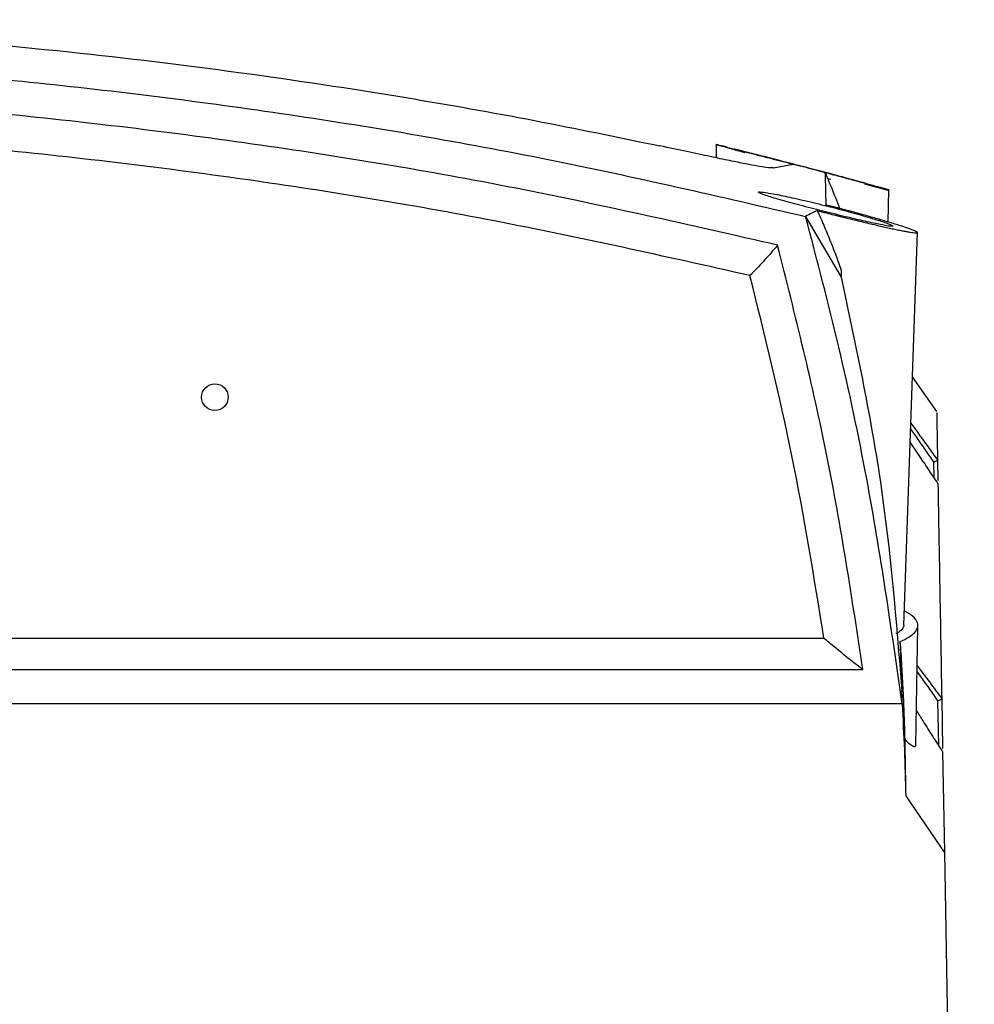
# Model space of a CAD drawing. Header units: millimetres. Extents: x -0.66 to 0.91, y -0.4 to 0.64.
# Tile 18 of 241: x 0.1295 to 0.1985, y -0.1571 to -0.0859. Entities that reach past the tile are written whole.
import ezdxf

# ---------------------------------------------------------------- set-up
doc = ezdxf.new("R2010")
doc.units = ezdxf.units.MM
doc.layers.add('FORMAT', color=7, linetype='Continuous')

msp = doc.modelspace()

# ---------------------------------------------------------------- linework, layer by layer
at = {"layer": 'FORMAT', "color": 7, "linetype": 'Continuous', "lineweight": 25}
for p, q in [((0.179821, -0.094887), (0.179812, -0.095886)), ((0.181914, -0.095515), (0.180597, -0.095167)), ((0.183953, -0.096619), (0.185387, -0.096344)), ((0.192257, -0.09825), (0.190549, -0.097798)), ((0.192258, -0.100528), (0.192299, -0.098193)), ((0.18301, -0.098468), (0.182896, -0.098386)), ((0.186279, -0.100128), (0.188845, -0.104513)), ((0.193377, -0.129712), (0.19437, -0.101293)), ((0.188847, -0.104008), (0.188845, -0.104513)), ((0.195754, -0.114221), (0.194005, -0.111723)), ((0.195573, -0.119026), (0.195554, -0.117898)), ((0.195816, -0.117746), (0.195842, -0.119219)), ((0.194246, -0.138388), (0.194398, -0.1297)), ((-0.010457, -0.130626), (0.187599, -0.130626)), ((-0.013275, -0.132892), (0.190417, -0.132892)), ((0.195903, -0.138384), (0.195848, -0.135149)), ((0.196117, -0.134995), (0.196117, -0.134993)), ((0.196117, -0.134993), (0.19618, -0.138608)), ((0.19326, -0.135383), (0.088571, -0.135383)), ((0.19326, -0.135375), (0.193279, -0.135375)), ((0.193279, -0.135375), (0.193278, -0.135324)), ((0.196184, -0.138821), (0.196311, -0.14611)), ((0.193885, -0.142541), (0.193539, -0.142032)), ((0.196311, -0.14611), (0.193885, -0.142541)), ((0.196311, -0.14611), (0.198474, -0.270031))]:
    msp.add_line(p, q, dxfattribs=at)
at = {"layer": 'FORMAT', "color": 7, "linetype": 'Continuous', "lineweight": 25, "flags": 128}
msp.add_lwpolyline([(0.187882, -0.097371), (0.187968, -0.097397), (0.188104, -0.097441)], dxfattribs=at)
at = {"layer": 'FORMAT', "color": 7, "linetype": 'Continuous', "lineweight": 25}
msp.add_circle((0.143572, -0.113195), 0.000965, dxfattribs=at)
for points, knots in [([(0.001391, -0.095024), (0.005281, -0.094225), (0.013068, -0.092625), (0.024161, -0.090778), (0.03452, -0.089314), (0.045748, -0.087997), (0.058769, -0.086851), (0.073618, -0.086069), (0.088568, -0.085808), (0.103521, -0.086069), (0.118385, -0.086851), (0.132327, -0.088079), (0.145341, -0.089651), (0.156533, -0.091345), (0.166676, -0.093141), (0.172733, -0.094398), (0.17575, -0.095024)], [0, 0, 0, 0, 0.069913, 0.139967, 0.194875, 0.24973, 0.33286, 0.416213, 0.499995, 0.583742, 0.667148, 0.750521, 0.820736, 0.890985, 0.945689, 1, 1, 1, 1]), ([(-0.009138, -0.100128), (-0.004285, -0.098988), (0.00543, -0.096706), (0.020155, -0.09396), (0.034993, -0.091712), (0.050019, -0.090007), (0.065219, -0.08885), (0.080576, -0.08826), (0.095981, -0.088248), (0.112542, -0.088862), (0.130222, -0.090258), (0.148998, -0.092634), (0.167726, -0.095827), (0.18009, -0.098693), (0.186279, -0.100128)], [0, 0, 0, 0, 0.0757884, 0.1517365, 0.2276845, 0.3039226, 0.3816003, 0.4593884, 0.5375112, 0.6157464, 0.7112905, 0.8070402, 0.903415, 1, 1, 1, 1]), ([(0.184251, -0.102197), (0.177961, -0.100765), (0.165386, -0.0979), (0.146287, -0.094747), (0.127077, -0.092441), (0.107771, -0.091069), (0.088443, -0.090615), (0.069134, -0.091081), (0.049884, -0.092459), (0.030733, -0.094765), (0.011694, -0.097913), (-0.00084, -0.100769), (-0.00711, -0.102197)], [0, 0, 0, 0, 0.10019, 0.200289, 0.300488, 0.400599, 0.500752, 0.600625, 0.700457, 0.800354, 0.900132, 1, 1, 1, 1]), ([(0.182256, -0.104402), (0.176113, -0.103025), (0.163831, -0.10027), (0.145176, -0.097234), (0.126396, -0.095008), (0.107505, -0.093679), (0.087011, -0.093199), (0.064952, -0.093839), (0.04141, -0.095933), (0.01799, -0.099303), (0.002588, -0.102702), (-0.005114, -0.104402)], [0, 0, 0, 0, 0.0998849, 0.1996922, 0.2997481, 0.3998674, 0.5000303, 0.6248919, 0.7497801, 0.8748703, 1, 1, 1, 1]), ([(0.183953, -0.096619), (0.183833, -0.096621), (0.183591, -0.096625), (0.182337, -0.096399), (0.18083, -0.096099), (0.179404, -0.095803), (0.177709, -0.095444), (0.176409, -0.095166), (0.17575, -0.095024)], [0, 0, 0, 0, 0.244543, 0.491259, 0.616503, 0.742545, 0.869707, 1, 1, 1, 1]), ([(0.180609, -0.095121), (0.180548, -0.095106), (0.180404, -0.095071), (0.180222, -0.095026), (0.180056, -0.094986), (0.179931, -0.094956), (0.179852, -0.094937), (0.179793, -0.094924), (0.179874, -0.094945), (0.18013, -0.09501), (0.180377, -0.095072), (0.180696, -0.095151), (0.181155, -0.095266), (0.181845, -0.09544), (0.182667, -0.095647), (0.183266, -0.095799), (0.18371, -0.095912), (0.184272, -0.096056), (0.184824, -0.096198), (0.185245, -0.096307), (0.185387, -0.096344)], [0, 0, 0, 0, 0.030337, 0.072, 0.113974, 0.156433, 0.199566, 0.239699, 0.362157, 0.401896, 0.482407, 0.523258, 0.56376, 0.68717, 0.771544, 0.814319, 0.857659, 0.892952, 0.964102, 1, 1, 1, 1]), ([(0.181104, -0.095245), (0.181198, -0.095268), (0.181388, -0.095314), (0.182286, -0.095537), (0.183537, -0.095854), (0.185078, -0.09625), (0.186738, -0.096684), (0.188323, -0.097106), (0.18961, -0.097453), (0.19032, -0.097646), (0.190511, -0.097698), (0.19057, -0.097715)], [0, 0, 0, 0, 0.1122577, 0.2249342, 0.339964, 0.4584865, 0.5803679, 0.7039744, 0.8265915, 0.9457164, 1, 1, 1, 1]), ([(0.190571, -0.097715), (0.190593, -0.097721), (0.190648, -0.097736), (0.190096, -0.097586), (0.189124, -0.097324), (0.187761, -0.096961), (0.186163, -0.096541), (0.184498, -0.096109), (0.182978, -0.095721), (0.18183, -0.09543), (0.181164, -0.095262), (0.181145, -0.095256), (0.181137, -0.095254)], [0, 0, 0, 0, 0.0680068, 0.1688947, 0.2710653, 0.3763597, 0.4852333, 0.5965733, 0.7081327, 0.8176031, 0.9237483, 1, 1, 1, 1]), ([(0.1877, -0.096949), (0.187869, -0.096994), (0.188209, -0.097084), (0.188705, -0.097216), (0.189189, -0.097346), (0.189649, -0.09747), (0.190081, -0.097587), (0.190484, -0.097696), (0.190859, -0.097798), (0.191192, -0.097889), (0.191481, -0.097968), (0.191727, -0.098036), (0.191934, -0.098093), (0.192094, -0.098137), (0.192242, -0.098178), (0.192309, -0.098196), (0.192297, -0.098193), (0.192296, -0.098193)], [0, 0, 0, 0, 0.066739, 0.133924, 0.202538, 0.271658, 0.338401, 0.405628, 0.474432, 0.5438, 0.607942, 0.673087, 0.73875, 0.80549, 0.866589, 0.990275, 1, 1, 1, 1]), ([(0.187764, -0.099299), (0.187763, -0.099254), (0.187755, -0.098879), (0.187742, -0.098265), (0.187726, -0.097616), (0.187713, -0.097171), (0.187706, -0.09705), (0.187703, -0.096992)], [0, 0, 0, 0, 0.033745, 0.279651, 0.525577, 0.771565, 1, 1, 1, 1]), ([(0.188084, -0.097862), (0.188054, -0.097793), (0.187932, -0.097515), (0.187803, -0.097215), (0.187706, -0.096991)], [0, 0, 0, 0, 0.249518, 1, 1, 1, 1]), ([(0.188751, -0.099551), (0.188553, -0.099031), (0.188338, -0.098467), (0.188102, -0.097906), (0.188083, -0.097862)], [0, 0, 0, 0, 0.922618, 1, 1, 1, 1]), ([(0.182858, -0.098358), (0.182947, -0.098355), (0.183124, -0.098348), (0.184021, -0.098502), (0.185276, -0.098761), (0.186821, -0.099118), (0.188494, -0.099538), (0.190114, -0.099976), (0.191454, -0.100373), (0.192388, -0.100683), (0.192539, -0.100773), (0.192613, -0.100818)], [0, 0, 0, 0, 0.106663, 0.212628, 0.319653, 0.429377, 0.5425, 0.658343, 0.774834, 0.88931, 1, 1, 1, 1]), ([(0.192585, -0.10082), (0.192554, -0.100833), (0.192486, -0.10086), (0.191758, -0.100733), (0.190623, -0.10049), (0.189151, -0.100147), (0.187495, -0.099739), (0.18583, -0.099309), (0.184382, -0.098912), (0.183426, -0.098626), (0.183126, -0.098512), (0.18301, -0.098468)], [0, 0, 0, 0, 0.09799, 0.209534, 0.321986, 0.437417, 0.556588, 0.678679, 0.801597, 0.922904, 1, 1, 1, 1]), ([(0.187123, -0.099708), (0.187297, -0.099752), (0.187646, -0.099841), (0.188179, -0.099975), (0.188715, -0.100109), (0.189255, -0.100242), (0.189792, -0.100373), (0.190324, -0.100501), (0.190847, -0.100625), (0.191343, -0.100741), (0.191807, -0.100847), (0.192239, -0.100944), (0.192646, -0.101033), (0.193011, -0.10111), (0.193332, -0.101175), (0.193609, -0.101228), (0.19385, -0.10127), (0.194089, -0.101306), (0.194287, -0.101324), (0.194391, -0.101311), (0.194348, -0.101255), (0.194138, -0.101154), (0.193769, -0.101014), (0.193211, -0.100823), (0.192538, -0.100611), (0.191878, -0.100413), (0.191371, -0.100266), (0.190908, -0.100134), (0.190421, -0.099998), (0.189915, -0.099859), (0.189394, -0.099719), (0.188861, -0.099579), (0.188316, -0.099438), (0.187949, -0.099345), (0.187764, -0.099299)], [0, 0, 0, 0, 0.0254488, 0.0510578, 0.0771707, 0.1034582, 0.1301136, 0.1569589, 0.1844146, 0.2120872, 0.2380821, 0.264269, 0.2910797, 0.3181158, 0.3429937, 0.368106, 0.3934139, 0.419184, 0.4606423, 0.5030425, 0.5502388, 0.5982962, 0.645462, 0.6934268, 0.7543026, 0.7915555, 0.8169727, 0.8425545, 0.8683896, 0.8945702, 0.9204899, 0.946756, 0.9731976, 1, 1, 1, 1]), ([(0.187123, -0.099708), (0.186991, -0.099768), (0.186702, -0.099897), (0.186428, -0.100047), (0.186279, -0.100128)], [0, 0, 0, 0, 0.45795, 1, 1, 1, 1]), ([(0.19326, -0.135383), (0.192482, -0.129947), (0.191245, -0.121296), (0.188749, -0.109563), (0.187103, -0.103275), (0.186279, -0.100128)], [0, 0, 0, 0, 0.457917, 0.728751, 1, 1, 1, 1]), ([(0.187123, -0.099708), (0.18728, -0.10006), (0.187594, -0.100764), (0.18804, -0.101833), (0.188462, -0.102914), (0.188718, -0.103643), (0.188847, -0.104008)], [0, 0, 0, 0, 0.249227, 0.49877, 0.749235, 1, 1, 1, 1]), ([(0.184251, -0.102197), (0.184236, -0.102218), (0.184165, -0.102316), (0.183868, -0.102657), (0.18358, -0.10298), (0.1834, -0.103179), (0.183376, -0.103205), (0.183204, -0.103396), (0.182935, -0.103686), (0.182572, -0.104075), (0.182361, -0.104293), (0.182256, -0.104402)], [0, 0, 0, 0, 0.054553, 0.250573, 0.500554, 0.50163, 0.510291, 0.534465, 0.748617, 0.874178, 1, 1, 1, 1]), ([(0.190417, -0.132892), (0.189634, -0.127728), (0.188069, -0.117398), (0.185524, -0.107264), (0.184251, -0.102197)], [0, 0, 0, 0, 0.499993, 1, 1, 1, 1]), ([(0.187599, -0.130626), (0.186889, -0.126219), (0.185469, -0.117405), (0.183327, -0.108736), (0.182256, -0.104402)], [0, 0, 0, 0, 0.500003, 1, 1, 1, 1]), ([(0.188845, -0.104513), (0.189897, -0.109437), (0.192001, -0.119285), (0.192826, -0.129371), (0.193239, -0.134415)], [0, 0, 0, 0, 0.499899, 1, 1, 1, 1]), ([(0.195757, -0.114358), (0.195756, -0.114339), (0.195755, -0.114274), (0.195773, -0.115286), (0.195802, -0.116924), (0.195816, -0.117743)], [0, 0, 0, 0, 0.172029, 0.586063, 1, 1, 1, 1]), ([(0.193888, -0.115074), (0.193891, -0.115078), (0.194078, -0.115334), (0.194493, -0.115907), (0.195021, -0.116637), (0.195473, -0.117266), (0.195702, -0.117584), (0.195816, -0.117743)], [0, 0, 0, 0, 0.0036028, 0.3033575, 0.6511962, 0.8255447, 1, 1, 1, 1]), ([(0.195554, -0.117898), (0.195351, -0.117603), (0.194944, -0.117011), (0.194384, -0.116199), (0.194031, -0.115691), (0.193875, -0.115466)], [0, 0, 0, 0, 0.3574887, 0.715749, 1, 1, 1, 1]), ([(0.195845, -0.119429), (0.195845, -0.119429), (0.19561, -0.119081), (0.195142, -0.118388), (0.194493, -0.117419), (0.194059, -0.11677), (0.193858, -0.116466), (0.193841, -0.11644)], [0, 0, 0, 0, 0.000016, 0.342055, 0.684875, 0.972214, 1, 1, 1, 1]), ([(0.195816, -0.117746), (0.19581, -0.117756), (0.195799, -0.117777), (0.195715, -0.117827), (0.195624, -0.117869), (0.195566, -0.117893), (0.195555, -0.117898), (0.195554, -0.117898)], [0, 0, 0, 0, 0.306609, 0.612715, 0.931659, 0.989814, 1, 1, 1, 1]), ([(0.195845, -0.119429), (0.195867, -0.1207), (0.195912, -0.123242), (0.196002, -0.128434), (0.196079, -0.132807), (0.196117, -0.134993)], [0, 0, 0, 0, 0.333305, 0.666693, 1, 1, 1, 1]), ([(0.193126, -0.130871), (0.193344, -0.130765), (0.193785, -0.130553), (0.194212, -0.130197), (0.194432, -0.129813), (0.194375, -0.129415), (0.194063, -0.129023), (0.193631, -0.128783), (0.193414, -0.128662)], [0, 0, 0, 0, 0.151557, 0.306516, 0.477608, 0.653609, 0.825474, 1, 1, 1, 1]), ([(0.193373, -0.129714), (0.193374, -0.129725), (0.193377, -0.129773), (0.193345, -0.129858), (0.193274, -0.129968), (0.193163, -0.130077), (0.193014, -0.130182), (0.192896, -0.130253), (0.192818, -0.130288), (0.192813, -0.13029)], [0, 0, 0, 0, 0.05685, 0.240796, 0.428726, 0.618018, 0.801168, 0.985612, 1, 1, 1, 1]), ([(0.190417, -0.132892), (0.190391, -0.132876), (0.19027, -0.132801), (0.189817, -0.132445), (0.189172, -0.131931), (0.188415, -0.131315), (0.187872, -0.130857), (0.187599, -0.130626)], [0, 0, 0, 0, 0.052367, 0.250802, 0.500663, 0.749221, 1, 1, 1, 1]), ([(0.193249, -0.134418), (0.193248, -0.134376), (0.193208, -0.133159), (0.193167, -0.131995), (0.193126, -0.130871)], [0, 0, 0, 0, 0.0338167, 1, 1, 1, 1]), ([(0.193467, -0.137967), (0.19345, -0.137374), (0.193417, -0.136188), (0.193341, -0.134412), (0.193247, -0.132639), (0.193166, -0.13146), (0.193126, -0.130871)], [0, 0, 0, 0, 0.249753, 0.499625, 0.749778, 1, 1, 1, 1]), ([(0.195848, -0.135149), (0.195649, -0.134867), (0.195252, -0.134302), (0.194749, -0.133595), (0.194447, -0.133178), (0.194339, -0.13303)], [0, 0, 0, 0, 0.391281, 0.783472, 1, 1, 1, 1]), ([(0.194347, -0.132621), (0.194493, -0.132814), (0.194748, -0.13315), (0.195117, -0.133642), (0.195448, -0.134087), (0.195782, -0.134538), (0.196005, -0.134843), (0.196117, -0.134995)], [0, 0, 0, 0, 0.2523767, 0.4389375, 0.6256451, 0.8127611, 1, 1, 1, 1]), ([(0.19326, -0.135383), (0.193258, -0.135271), (0.193255, -0.134947), (0.193245, -0.134626), (0.193239, -0.134415)], [0, 0, 0, 0, 0.343574, 1, 1, 1, 1]), ([(0.195848, -0.135149), (0.195849, -0.135149), (0.195859, -0.135145), (0.195917, -0.13512), (0.196008, -0.135078), (0.196097, -0.135027), (0.19611, -0.135006), (0.196117, -0.134995)], [0, 0, 0, 0, 0.010194, 0.061892, 0.383227, 0.691355, 1, 1, 1, 1]), ([(0.193539, -0.142032), (0.193511, -0.140922), (0.193455, -0.138702), (0.193338, -0.136484), (0.193279, -0.135375)], [0, 0, 0, 0, 0.499915, 1, 1, 1, 1]), ([(0.196184, -0.138821), (0.196064, -0.138635), (0.195825, -0.138264), (0.195352, -0.137524), (0.194837, -0.136711), (0.194451, -0.136093), (0.19429, -0.135836)], [0, 0, 0, 0, 0.184261, 0.368617, 0.738005, 1, 1, 1, 1]), ([(0.193539, -0.142032), (0.193538, -0.142), (0.193536, -0.141841), (0.193524, -0.141173), (0.1935, -0.139829), (0.193479, -0.138657), (0.193467, -0.137967)], [0, 0, 0, 0, 0.022791, 0.113957, 0.478621, 1, 1, 1, 1]), ([(0.193467, -0.137967), (0.193574, -0.138069), (0.193792, -0.138274), (0.194035, -0.138443), (0.194191, -0.138476), (0.194255, -0.138425), (0.194243, -0.138334), (0.194242, -0.138322)], [0, 0, 0, 0, 0.2340058, 0.4739929, 0.7142605, 0.9625218, 1, 1, 1, 1])]:
    msp.add_open_spline(points, degree=3, knots=knots, dxfattribs=at)

doc.saveas('drawing.dxf')
